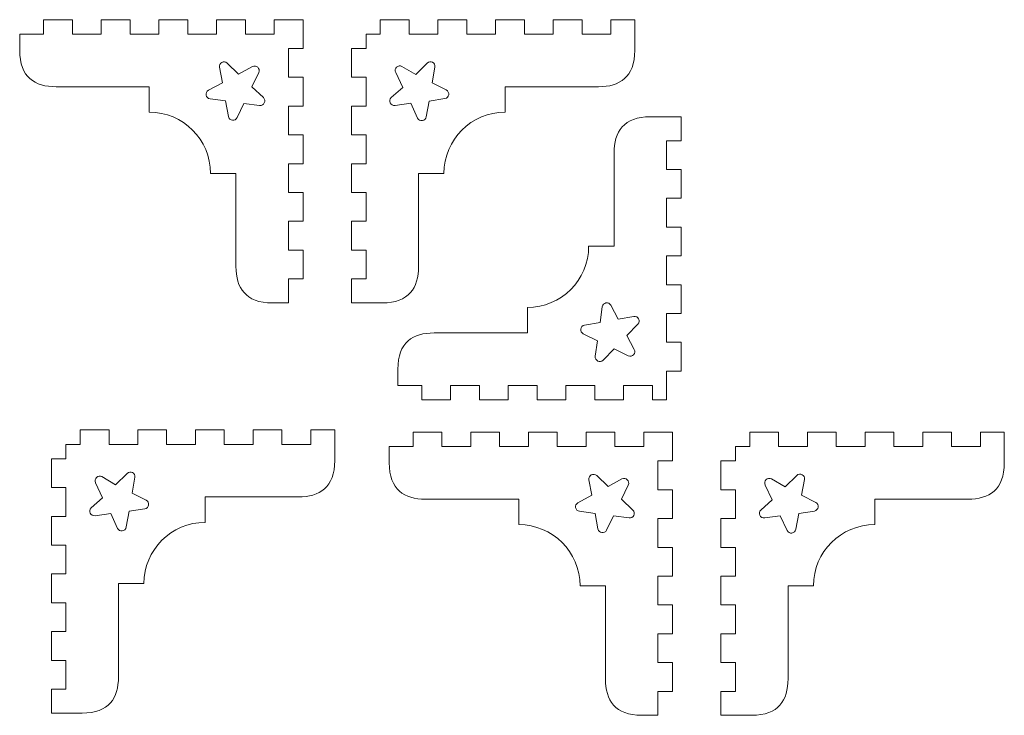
# Model space of a CAD drawing. Header units: millimetres. Extents: x -470 to 529, y -880 to 815.
# Tile 21 of 116: x -265 to -62, y 210 to 354. Entities that reach past the tile are written whole.
import ezdxf

# ---------------------------------------------------------------- set-up
doc = ezdxf.new("R2010")
doc.units = ezdxf.units.MM
doc.header["$MEASUREMENT"] = 0
doc.layers.add('Layer 1', color=7, linetype='Continuous')

msp = doc.modelspace()

# ---------------------------------------------------------------- linework, layer by layer
at = {"layer": 'Layer 1', "lineweight": 9}
for points, knots in [([(-212.8357, 295.4832), (-212.8357, 295.4832), (-209.4945, 295.4832), (-209.4945, 295.4832), (-209.4945, 295.4832), (-209.4945, 295.4832), (-209.4945, 300.4308), (-209.4945, 300.4308), (-209.4945, 300.4308), (-209.4945, 300.4308), (-206.4945, 300.4308), (-206.4945, 300.4308), (-206.4945, 300.4308), (-206.4945, 300.4308), (-206.4945, 306.3785), (-206.4945, 306.3785), (-206.4945, 306.3785), (-206.4945, 306.3785), (-209.4945, 306.3785), (-209.4945, 306.3785), (-209.4945, 306.3785), (-209.4945, 306.3785), (-209.4945, 312.326), (-209.4945, 312.326), (-209.4945, 312.326), (-209.4945, 312.326), (-206.4945, 312.326), (-206.4945, 312.326), (-206.4945, 312.326), (-206.4945, 312.326), (-206.4945, 318.2736), (-206.4945, 318.2736), (-206.4945, 318.2736), (-206.4945, 318.2736), (-209.4945, 318.2736), (-209.4945, 318.2736), (-209.4945, 318.2736), (-209.4945, 318.2736), (-209.4945, 324.2211), (-209.4945, 324.2211), (-209.4945, 324.2211), (-209.4945, 324.2211), (-206.4945, 324.2211), (-206.4945, 324.2211), (-206.4945, 324.2211), (-206.4945, 324.2211), (-206.4945, 330.1686), (-206.4945, 330.1686), (-206.4945, 330.1686), (-206.4945, 330.1686), (-209.4945, 330.1686), (-209.4945, 330.1686), (-209.4945, 330.1686), (-209.4945, 330.1686), (-209.4945, 336.1162), (-209.4945, 336.1162), (-209.4945, 336.1162), (-209.4945, 336.1162), (-206.4945, 336.1162), (-206.4945, 336.1162), (-206.4945, 336.1162), (-206.4945, 336.1162), (-206.4945, 342.0638), (-206.4945, 342.0638), (-206.4945, 342.0638), (-206.4945, 342.0638), (-209.4945, 342.0638), (-209.4945, 342.0638), (-209.4945, 342.0638), (-209.4945, 342.0638), (-209.4945, 348.0113), (-209.4945, 348.0113), (-209.4945, 348.0113), (-209.4945, 348.0113), (-206.4945, 348.0113), (-206.4945, 348.0113), (-206.4945, 348.0113), (-206.4945, 348.0113), (-206.4945, 353.9588), (-206.4945, 353.9588), (-206.4945, 353.9588), (-206.4945, 353.9588), (-212.4421, 353.9588), (-212.4421, 353.9588), (-212.4421, 353.9588), (-212.4421, 353.9588), (-212.4421, 350.9588), (-212.4421, 350.9588), (-212.4421, 350.9588), (-212.4421, 350.9588), (-218.3897, 350.9588), (-218.3897, 350.9588), (-218.3897, 350.9588), (-218.3897, 350.9588), (-218.3897, 353.9588), (-218.3897, 353.9588), (-218.3897, 353.9588), (-218.3897, 353.9588), (-224.3372, 353.9588), (-224.3372, 353.9588), (-224.3372, 353.9588), (-224.3372, 353.9588), (-224.3372, 350.9588), (-224.3372, 350.9588), (-224.3372, 350.9588), (-224.3372, 350.9588), (-230.2848, 350.9588), (-230.2848, 350.9588), (-230.2848, 350.9588), (-230.2848, 350.9588), (-230.2848, 353.9588), (-230.2848, 353.9588), (-230.2848, 353.9588), (-230.2848, 353.9588), (-236.2323, 353.9588), (-236.2323, 353.9588), (-236.2323, 353.9588), (-236.2323, 353.9588), (-236.2323, 350.9588), (-236.2323, 350.9588), (-236.2323, 350.9588), (-236.2323, 350.9588), (-242.1799, 350.9588), (-242.1799, 350.9588), (-242.1799, 350.9588), (-242.1799, 350.9588), (-242.1799, 353.9588), (-242.1799, 353.9588), (-242.1799, 353.9588), (-242.1799, 353.9588), (-248.1274, 353.9588), (-248.1274, 353.9588), (-248.1274, 353.9588), (-248.1274, 353.9588), (-248.1274, 350.9588), (-248.1274, 350.9588), (-248.1274, 350.9588), (-248.1274, 350.9588), (-254.075, 350.9588), (-254.075, 350.9588), (-254.075, 350.9588), (-254.075, 350.9588), (-254.075, 353.9588), (-254.075, 353.9588), (-254.075, 353.9588), (-254.075, 353.9588), (-260.0225, 353.9588), (-260.0225, 353.9588), (-260.0225, 353.9588), (-260.0225, 353.9588), (-260.0225, 350.9588), (-260.0225, 350.9588), (-260.0225, 350.9588), (-260.0225, 350.9588), (-264.9702, 350.9588), (-264.9702, 350.9588), (-264.9702, 350.9588), (-264.9702, 350.9588), (-264.9702, 347.6177), (-264.9702, 347.6177), (-264.9702, 347.6177), (-264.9703, 342.0723), (-261.8408, 340.1166), (-257.4691, 340.1166), (-257.4691, 340.1166), (-257.4691, 340.1166), (-238.2322, 340.1166), (-238.2322, 340.1166), (-238.2322, 340.1166), (-238.2322, 340.1166), (-238.2322, 334.8676), (-238.2322, 334.8676), (-238.2322, 334.8676), (-231.2478, 334.8676), (-225.5858, 329.2056), (-225.5858, 322.2211), (-225.5858, 322.2211), (-225.5858, 322.2211), (-220.3367, 322.2211), (-220.3367, 322.2211), (-220.3367, 322.2211), (-220.3367, 322.2211), (-220.3367, 302.9843), (-220.3367, 302.9843), (-220.3367, 302.9843), (-220.3367, 298.6127), (-218.381, 295.4831), (-212.8357, 295.4832)], [0, 0, 0, 0, 0.02083333, 0.02083333, 0.02083333, 0.02083333, 0.04166667, 0.04166667, 0.04166667, 0.04166667, 0.0625, 0.0625, 0.0625, 0.0625, 0.08333333, 0.08333333, 0.08333333, 0.08333333, 0.10416667, 0.10416667, 0.10416667, 0.10416667, 0.125, 0.125, 0.125, 0.125, 0.14583333, 0.14583333, 0.14583333, 0.14583333, 0.16666667, 0.16666667, 0.16666667, 0.16666667, 0.1875, 0.1875, 0.1875, 0.1875, 0.20833333, 0.20833333, 0.20833333, 0.20833333, 0.22916667, 0.22916667, 0.22916667, 0.22916667, 0.25, 0.25, 0.25, 0.25, 0.27083333, 0.27083333, 0.27083333, 0.27083333, 0.29166667, 0.29166667, 0.29166667, 0.29166667, 0.3125, 0.3125, 0.3125, 0.3125, 0.33333333, 0.33333333, 0.33333333, 0.33333333, 0.35416667, 0.35416667, 0.35416667, 0.35416667, 0.375, 0.375, 0.375, 0.375, 0.39583333, 0.39583333, 0.39583333, 0.39583333, 0.41666667, 0.41666667, 0.41666667, 0.41666667, 0.4375, 0.4375, 0.4375, 0.4375, 0.45833333, 0.45833333, 0.45833333, 0.45833333, 0.47916667, 0.47916667, 0.47916667, 0.47916667, 0.5, 0.5, 0.5, 0.5, 0.52083333, 0.52083333, 0.52083333, 0.52083333, 0.54166667, 0.54166667, 0.54166667, 0.54166667, 0.5625, 0.5625, 0.5625, 0.5625, 0.58333333, 0.58333333, 0.58333333, 0.58333333, 0.60416667, 0.60416667, 0.60416667, 0.60416667, 0.625, 0.625, 0.625, 0.625, 0.64583333, 0.64583333, 0.64583333, 0.64583333, 0.66666667, 0.66666667, 0.66666667, 0.66666667, 0.6875, 0.6875, 0.6875, 0.6875, 0.70833333, 0.70833333, 0.70833333, 0.70833333, 0.72916667, 0.72916667, 0.72916667, 0.72916667, 0.75, 0.75, 0.75, 0.75, 0.77083333, 0.77083333, 0.77083333, 0.77083333, 0.79166667, 0.79166667, 0.79166667, 0.79166667, 0.8125, 0.8125, 0.8125, 0.8125, 0.83333333, 0.83333333, 0.83333333, 0.83333333, 0.85416667, 0.85416667, 0.85416667, 0.85416667, 0.875, 0.875, 0.875, 0.875, 0.89583333, 0.89583333, 0.89583333, 0.89583333, 0.91666667, 0.91666667, 0.91666667, 0.91666667, 0.9375, 0.9375, 0.9375, 0.9375, 0.95833333, 0.95833333, 0.95833333, 0.95833333, 1, 1, 1, 1]), ([(-196.4945, 342.0637), (-196.4945, 342.0637), (-196.4945, 348.0112), (-196.4945, 348.0112), (-196.4945, 348.0112), (-196.4945, 348.0112), (-193.4945, 348.0112), (-193.4945, 348.0112), (-193.4945, 348.0112), (-193.4945, 348.0112), (-193.4945, 350.9588), (-193.4945, 350.9588), (-193.4945, 350.9588), (-193.4945, 350.9588), (-190.5469, 350.9588), (-190.5469, 350.9588), (-190.5469, 350.9588), (-190.5469, 350.9588), (-190.5469, 353.9588), (-190.5469, 353.9588), (-190.5469, 353.9588), (-190.5469, 353.9588), (-184.5994, 353.9588), (-184.5994, 353.9588), (-184.5994, 353.9588), (-184.5994, 353.9588), (-184.5994, 350.9588), (-184.5994, 350.9588), (-184.5994, 350.9588), (-184.5994, 350.9588), (-178.6519, 350.9588), (-178.6519, 350.9588), (-178.6519, 350.9588), (-178.6519, 350.9588), (-178.6519, 353.9588), (-178.6519, 353.9588), (-178.6519, 353.9588), (-178.6519, 353.9588), (-172.7043, 353.9588), (-172.7043, 353.9588), (-172.7043, 353.9588), (-172.7043, 353.9588), (-172.7043, 350.9588), (-172.7043, 350.9588), (-172.7043, 350.9588), (-172.7043, 350.9588), (-166.7568, 350.9588), (-166.7568, 350.9588), (-166.7568, 350.9588), (-166.7568, 350.9588), (-166.7568, 353.9588), (-166.7568, 353.9588), (-166.7568, 353.9588), (-166.7568, 353.9588), (-160.8092, 353.9588), (-160.8092, 353.9588), (-160.8092, 353.9588), (-160.8092, 353.9588), (-160.8092, 350.9588), (-160.8092, 350.9588), (-160.8092, 350.9588), (-160.8092, 350.9588), (-154.8617, 350.9588), (-154.8617, 350.9588), (-154.8617, 350.9588), (-154.8617, 350.9588), (-154.8617, 353.9588), (-154.8617, 353.9588), (-154.8617, 353.9588), (-154.8617, 353.9588), (-148.9141, 353.9588), (-148.9141, 353.9588), (-148.9141, 353.9588), (-148.9141, 353.9588), (-148.9141, 350.9588), (-148.9141, 350.9588), (-148.9141, 350.9588), (-148.9141, 350.9588), (-142.9666, 350.9588), (-142.9666, 350.9588), (-142.9666, 350.9588), (-142.9666, 350.9588), (-142.9666, 353.9588), (-142.9666, 353.9588), (-142.9666, 353.9588), (-142.9666, 353.9588), (-138.0188, 353.9588), (-138.0188, 353.9588), (-138.0188, 353.9588), (-138.0188, 353.9588), (-138.0188, 347.6177), (-138.0188, 347.6177), (-138.0188, 347.6177), (-138.0188, 342.0723), (-141.1484, 340.1166), (-145.52, 340.1166), (-145.52, 340.1166), (-145.52, 340.1166), (-164.7569, 340.1166), (-164.7569, 340.1166), (-164.7569, 340.1166), (-164.7569, 340.1166), (-164.7569, 334.8676), (-164.7569, 334.8676), (-164.7569, 334.8676), (-171.7413, 334.8676), (-177.4033, 329.2056), (-177.4033, 322.2212), (-177.4033, 322.2212), (-177.4033, 322.2212), (-182.6524, 322.2212), (-182.6524, 322.2212), (-182.6524, 322.2212), (-182.6524, 322.2212), (-182.6524, 302.9843), (-182.6524, 302.9843), (-182.6524, 302.9843), (-182.6524, 298.6127), (-184.6081, 295.4831), (-190.1535, 295.4832), (-190.1535, 295.4832), (-190.1535, 295.4832), (-196.4945, 295.4831), (-196.4945, 295.4831), (-196.4945, 295.4831), (-196.4945, 295.4831), (-196.4945, 300.4307), (-196.4945, 300.4307), (-196.4945, 300.4307), (-196.4945, 300.4307), (-193.4945, 300.4307), (-193.4945, 300.4307), (-193.4945, 300.4307), (-193.4945, 300.4307), (-193.4945, 306.3783), (-193.4945, 306.3783), (-193.4945, 306.3783), (-193.4945, 306.3783), (-196.4945, 306.3784), (-196.4945, 306.3784), (-196.4945, 306.3784), (-196.4945, 306.3784), (-196.4945, 312.3259), (-196.4945, 312.3259), (-196.4945, 312.3259), (-196.4945, 312.3259), (-193.4945, 312.3259), (-193.4945, 312.3259), (-193.4945, 312.3259), (-193.4945, 312.3259), (-193.4945, 318.2734), (-193.4945, 318.2734), (-193.4945, 318.2734), (-193.4945, 318.2734), (-196.4945, 318.2735), (-196.4945, 318.2735), (-196.4945, 318.2735), (-196.4945, 318.2735), (-196.4945, 324.221), (-196.4945, 324.221), (-196.4945, 324.221), (-196.4945, 324.221), (-193.4945, 324.221), (-193.4945, 324.221), (-193.4945, 324.221), (-193.4945, 324.221), (-193.4945, 330.1685), (-193.4945, 330.1685), (-193.4945, 330.1685), (-193.4945, 330.1685), (-196.4945, 330.1685), (-196.4945, 330.1685), (-196.4945, 330.1685), (-196.4945, 330.1685), (-196.4945, 336.1161), (-196.4945, 336.1161), (-196.4945, 336.1161), (-196.4945, 336.1161), (-193.4945, 336.1161), (-193.4945, 336.1161), (-193.4945, 336.1161), (-193.4945, 336.1161), (-193.4945, 342.0636), (-193.4945, 342.0636), (-193.4945, 342.0636), (-193.4945, 342.0636), (-196.4945, 342.0637), (-196.4945, 342.0637)], [0, 0, 0, 0, 0.02083333, 0.02083333, 0.02083333, 0.02083333, 0.04166667, 0.04166667, 0.04166667, 0.04166667, 0.0625, 0.0625, 0.0625, 0.0625, 0.08333333, 0.08333333, 0.08333333, 0.08333333, 0.10416667, 0.10416667, 0.10416667, 0.10416667, 0.125, 0.125, 0.125, 0.125, 0.14583333, 0.14583333, 0.14583333, 0.14583333, 0.16666667, 0.16666667, 0.16666667, 0.16666667, 0.1875, 0.1875, 0.1875, 0.1875, 0.20833333, 0.20833333, 0.20833333, 0.20833333, 0.22916667, 0.22916667, 0.22916667, 0.22916667, 0.25, 0.25, 0.25, 0.25, 0.27083333, 0.27083333, 0.27083333, 0.27083333, 0.29166667, 0.29166667, 0.29166667, 0.29166667, 0.3125, 0.3125, 0.3125, 0.3125, 0.33333333, 0.33333333, 0.33333333, 0.33333333, 0.35416667, 0.35416667, 0.35416667, 0.35416667, 0.375, 0.375, 0.375, 0.375, 0.39583333, 0.39583333, 0.39583333, 0.39583333, 0.41666667, 0.41666667, 0.41666667, 0.41666667, 0.4375, 0.4375, 0.4375, 0.4375, 0.45833333, 0.45833333, 0.45833333, 0.45833333, 0.47916667, 0.47916667, 0.47916667, 0.47916667, 0.5, 0.5, 0.5, 0.5, 0.52083333, 0.52083333, 0.52083333, 0.52083333, 0.54166667, 0.54166667, 0.54166667, 0.54166667, 0.5625, 0.5625, 0.5625, 0.5625, 0.58333333, 0.58333333, 0.58333333, 0.58333333, 0.60416667, 0.60416667, 0.60416667, 0.60416667, 0.625, 0.625, 0.625, 0.625, 0.64583333, 0.64583333, 0.64583333, 0.64583333, 0.66666667, 0.66666667, 0.66666667, 0.66666667, 0.6875, 0.6875, 0.6875, 0.6875, 0.70833333, 0.70833333, 0.70833333, 0.70833333, 0.72916667, 0.72916667, 0.72916667, 0.72916667, 0.75, 0.75, 0.75, 0.75, 0.77083333, 0.77083333, 0.77083333, 0.77083333, 0.79166667, 0.79166667, 0.79166667, 0.79166667, 0.8125, 0.8125, 0.8125, 0.8125, 0.83333333, 0.83333333, 0.83333333, 0.83333333, 0.85416667, 0.85416667, 0.85416667, 0.85416667, 0.875, 0.875, 0.875, 0.875, 0.89583333, 0.89583333, 0.89583333, 0.89583333, 0.91666667, 0.91666667, 0.91666667, 0.91666667, 0.9375, 0.9375, 0.9375, 0.9375, 0.95833333, 0.95833333, 0.95833333, 0.95833333, 1, 1, 1, 1]), ([(-215.6298, 343.0367), (-215.231, 343.8638), (-216.1285, 344.7198), (-216.9359, 344.282), (-216.9359, 344.282), (-216.9359, 344.282), (-219.7979, 342.7299), (-219.7979, 342.7299), (-219.7979, 342.7299), (-219.7979, 342.7299), (-222.1499, 344.9814), (-222.1499, 344.9814), (-222.1499, 344.9814), (-222.8133, 345.6164), (-223.9047, 345.0271), (-223.7378, 344.1242), (-223.7378, 344.1242), (-223.7378, 344.1242), (-223.1461, 340.9225), (-223.1461, 340.9225), (-223.1461, 340.9225), (-223.1461, 340.9225), (-226.0141, 339.3815), (-226.0141, 339.3815), (-226.0141, 339.3815), (-226.8239, 338.9464), (-226.6009, 337.7268), (-225.6896, 337.6064), (-225.6896, 337.6064), (-225.6896, 337.6064), (-222.4617, 337.1797), (-222.4617, 337.1797), (-222.4617, 337.1797), (-222.4617, 337.1797), (-221.8823, 333.9758), (-221.8823, 333.9758), (-221.8823, 333.9758), (-221.7189, 333.0723), (-220.4896, 332.9073), (-220.0938, 333.7359), (-220.0938, 333.7359), (-220.0938, 333.7359), (-218.6908, 336.6739), (-218.6908, 336.6739), (-218.6908, 336.6739), (-218.6908, 336.6739), (-215.4646, 336.2349), (-215.4646, 336.2349), (-215.4646, 336.2349), (-214.5546, 336.1111), (-214.0179, 337.2293), (-214.6837, 337.8618), (-214.6837, 337.8618), (-214.6837, 337.8618), (-217.0444, 340.1041), (-217.0444, 340.1041), (-217.0444, 340.1041), (-217.0444, 340.1041), (-215.6298, 343.0367), (-215.6298, 343.0367)], [0, 0, 0, 0, 0.0625, 0.0625, 0.0625, 0.0625, 0.125, 0.125, 0.125, 0.125, 0.1875, 0.1875, 0.1875, 0.1875, 0.25, 0.25, 0.25, 0.25, 0.3125, 0.3125, 0.3125, 0.3125, 0.375, 0.375, 0.375, 0.375, 0.4375, 0.4375, 0.4375, 0.4375, 0.5, 0.5, 0.5, 0.5, 0.5625, 0.5625, 0.5625, 0.5625, 0.625, 0.625, 0.625, 0.625, 0.6875, 0.6875, 0.6875, 0.6875, 0.75, 0.75, 0.75, 0.75, 0.8125, 0.8125, 0.8125, 0.8125, 0.875, 0.875, 0.875, 0.875, 1, 1, 1, 1]), ([(-187.3593, 343.0367), (-187.7928, 343.8839), (-186.8515, 344.7331), (-186.0833, 344.3128), (-186.0833, 344.3128), (-186.0833, 344.3128), (-183.2332, 342.6499), (-183.2332, 342.6499), (-183.2332, 342.6499), (-183.2332, 342.6499), (-180.866, 344.9927), (-180.866, 344.9927), (-180.866, 344.9927), (-180.2025, 345.654), (-179.1072, 345.0603), (-179.2582, 344.1734), (-179.2582, 344.1734), (-179.2582, 344.1734), (-179.843, 340.9225), (-179.843, 340.9225), (-179.843, 340.9225), (-179.843, 340.9225), (-176.9391, 339.45), (-176.9391, 339.45), (-176.9391, 339.45), (-176.1193, 339.0343), (-176.3135, 337.8098), (-177.2214, 337.6678), (-177.2214, 337.6678), (-177.2214, 337.6678), (-180.4382, 337.1644), (-180.4382, 337.1644), (-180.4382, 337.1644), (-180.4382, 337.1644), (-181.0556, 333.9144), (-181.0556, 333.9144), (-181.0556, 333.9144), (-181.2206, 332.961), (-182.4573, 332.8485), (-182.8379, 333.6321), (-182.8379, 333.6321), (-182.8379, 333.6321), (-184.2598, 336.6925), (-184.2598, 336.6925), (-184.2598, 336.6925), (-184.2598, 336.6925), (-187.4742, 336.2515), (-187.4742, 336.2515), (-187.4742, 336.2515), (-188.436, 336.1084), (-188.9195, 337.2711), (-188.2935, 337.8593), (-188.2935, 337.8593), (-188.2935, 337.8593), (-185.9235, 339.9594), (-185.9235, 339.9594), (-185.9235, 339.9594), (-185.9235, 339.9594), (-187.3593, 343.0367), (-187.3593, 343.0367)], [0, 0, 0, 0, 0.0625, 0.0625, 0.0625, 0.0625, 0.125, 0.125, 0.125, 0.125, 0.1875, 0.1875, 0.1875, 0.1875, 0.25, 0.25, 0.25, 0.25, 0.3125, 0.3125, 0.3125, 0.3125, 0.375, 0.375, 0.375, 0.375, 0.4375, 0.4375, 0.4375, 0.4375, 0.5, 0.5, 0.5, 0.5, 0.5625, 0.5625, 0.5625, 0.5625, 0.625, 0.625, 0.625, 0.625, 0.6875, 0.6875, 0.6875, 0.6875, 0.75, 0.75, 0.75, 0.75, 0.8125, 0.8125, 0.8125, 0.8125, 0.875, 0.875, 0.875, 0.875, 1, 1, 1, 1]), ([(-128.45, 293.2866), (-128.45, 293.2866), (-131.45, 293.2866), (-131.45, 293.2866), (-131.45, 293.2866), (-131.45, 293.2866), (-131.45, 287.3392), (-131.45, 287.3392), (-131.45, 287.3392), (-131.45, 287.3392), (-128.45, 287.3392), (-128.45, 287.3392), (-128.45, 287.3392), (-128.45, 287.3392), (-128.45, 281.3915), (-128.45, 281.3915), (-128.45, 281.3915), (-128.45, 281.3915), (-131.45, 281.3915), (-131.45, 281.3915), (-131.45, 281.3915), (-131.45, 281.3915), (-131.45, 275.4439), (-131.45, 275.4439), (-131.45, 275.4439), (-131.45, 275.4439), (-134.3975, 275.4439), (-134.3975, 275.4439), (-134.3975, 275.4439), (-134.3975, 275.4439), (-134.3975, 278.4439), (-134.3975, 278.4439), (-134.3975, 278.4439), (-134.3975, 278.4439), (-140.345, 278.4439), (-140.345, 278.4439), (-140.345, 278.4439), (-140.345, 278.4439), (-140.345, 275.4439), (-140.345, 275.4439), (-140.345, 275.4439), (-140.345, 275.4439), (-146.2926, 275.4439), (-146.2926, 275.4439), (-146.2926, 275.4439), (-146.2926, 275.4439), (-146.2926, 278.4439), (-146.2926, 278.4439), (-146.2926, 278.4439), (-146.2926, 278.4439), (-152.2401, 278.4439), (-152.2401, 278.4439), (-152.2401, 278.4439), (-152.2401, 278.4439), (-152.2401, 275.4439), (-152.2401, 275.4439), (-152.2401, 275.4439), (-152.2401, 275.4439), (-158.1877, 275.4439), (-158.1877, 275.4439), (-158.1877, 275.4439), (-158.1877, 275.4439), (-158.1877, 278.4439), (-158.1877, 278.4439), (-158.1877, 278.4439), (-158.1877, 278.4439), (-164.1352, 278.4439), (-164.1352, 278.4439), (-164.1352, 278.4439), (-164.1352, 278.4439), (-164.1352, 275.4439), (-164.1352, 275.4439), (-164.1352, 275.4439), (-164.1352, 275.4439), (-170.0828, 275.4439), (-170.0828, 275.4439), (-170.0828, 275.4439), (-170.0828, 275.4439), (-170.0828, 278.4439), (-170.0828, 278.4439), (-170.0828, 278.4439), (-170.0828, 278.4439), (-176.0303, 278.4439), (-176.0303, 278.4439), (-176.0303, 278.4439), (-176.0303, 278.4439), (-176.0303, 275.4439), (-176.0303, 275.4439), (-176.0303, 275.4439), (-176.0303, 275.4439), (-181.9779, 275.4439), (-181.9779, 275.4439), (-181.9779, 275.4439), (-181.9779, 275.4439), (-181.9779, 278.4439), (-181.9779, 278.4439), (-181.9779, 278.4439), (-181.9779, 278.4439), (-186.9256, 278.4439), (-186.9256, 278.4439), (-186.9256, 278.4439), (-186.9256, 278.4439), (-186.9256, 281.785), (-186.9256, 281.785), (-186.9256, 281.785), (-186.9257, 287.3304), (-183.7961, 289.2861), (-179.4245, 289.2861), (-179.4245, 289.2861), (-179.4245, 289.2861), (-160.1876, 289.2861), (-160.1876, 289.2861), (-160.1876, 289.2861), (-160.1876, 289.2861), (-160.1876, 294.5351), (-160.1876, 294.5351), (-160.1876, 294.5351), (-153.2032, 294.5351), (-147.5412, 300.1971), (-147.5412, 307.1816), (-147.5412, 307.1816), (-147.5412, 307.1816), (-142.2921, 307.1816), (-142.2921, 307.1816), (-142.2921, 307.1816), (-142.2921, 307.1816), (-142.2921, 326.4184), (-142.2921, 326.4184), (-142.2921, 326.4184), (-142.2921, 330.79), (-140.3364, 333.9196), (-134.791, 333.9195), (-134.791, 333.9195), (-134.791, 333.9195), (-128.45, 333.9196), (-128.45, 333.9196), (-128.45, 333.9196), (-128.45, 333.9196), (-128.45, 328.9719), (-128.45, 328.9719), (-128.45, 328.9719), (-128.45, 328.9719), (-131.45, 328.9719), (-131.45, 328.9719), (-131.45, 328.9719), (-131.45, 328.9719), (-131.45, 323.0244), (-131.45, 323.0244), (-131.45, 323.0244), (-131.45, 323.0244), (-128.45, 323.0244), (-128.45, 323.0244), (-128.45, 323.0244), (-128.45, 323.0244), (-128.45, 317.0768), (-128.45, 317.0768), (-128.45, 317.0768), (-128.45, 317.0768), (-131.45, 317.0768), (-131.45, 317.0768), (-131.45, 317.0768), (-131.45, 317.0768), (-131.45, 311.1293), (-131.45, 311.1293), (-131.45, 311.1293), (-131.45, 311.1293), (-128.45, 311.1293), (-128.45, 311.1293), (-128.45, 311.1293), (-128.45, 311.1293), (-128.45, 305.1817), (-128.45, 305.1817), (-128.45, 305.1817), (-128.45, 305.1817), (-131.45, 305.1817), (-131.45, 305.1817), (-131.45, 305.1817), (-131.45, 305.1817), (-131.45, 299.2342), (-131.45, 299.2342), (-131.45, 299.2342), (-131.45, 299.2342), (-128.45, 299.2342), (-128.45, 299.2342), (-128.45, 299.2342), (-128.45, 299.2342), (-128.45, 293.2866), (-128.45, 293.2866)], [0, 0, 0, 0, 0.02083333, 0.02083333, 0.02083333, 0.02083333, 0.04166667, 0.04166667, 0.04166667, 0.04166667, 0.0625, 0.0625, 0.0625, 0.0625, 0.08333333, 0.08333333, 0.08333333, 0.08333333, 0.10416667, 0.10416667, 0.10416667, 0.10416667, 0.125, 0.125, 0.125, 0.125, 0.14583333, 0.14583333, 0.14583333, 0.14583333, 0.16666667, 0.16666667, 0.16666667, 0.16666667, 0.1875, 0.1875, 0.1875, 0.1875, 0.20833333, 0.20833333, 0.20833333, 0.20833333, 0.22916667, 0.22916667, 0.22916667, 0.22916667, 0.25, 0.25, 0.25, 0.25, 0.27083333, 0.27083333, 0.27083333, 0.27083333, 0.29166667, 0.29166667, 0.29166667, 0.29166667, 0.3125, 0.3125, 0.3125, 0.3125, 0.33333333, 0.33333333, 0.33333333, 0.33333333, 0.35416667, 0.35416667, 0.35416667, 0.35416667, 0.375, 0.375, 0.375, 0.375, 0.39583333, 0.39583333, 0.39583333, 0.39583333, 0.41666667, 0.41666667, 0.41666667, 0.41666667, 0.4375, 0.4375, 0.4375, 0.4375, 0.45833333, 0.45833333, 0.45833333, 0.45833333, 0.47916667, 0.47916667, 0.47916667, 0.47916667, 0.5, 0.5, 0.5, 0.5, 0.52083333, 0.52083333, 0.52083333, 0.52083333, 0.54166667, 0.54166667, 0.54166667, 0.54166667, 0.5625, 0.5625, 0.5625, 0.5625, 0.58333333, 0.58333333, 0.58333333, 0.58333333, 0.60416667, 0.60416667, 0.60416667, 0.60416667, 0.625, 0.625, 0.625, 0.625, 0.64583333, 0.64583333, 0.64583333, 0.64583333, 0.66666667, 0.66666667, 0.66666667, 0.66666667, 0.6875, 0.6875, 0.6875, 0.6875, 0.70833333, 0.70833333, 0.70833333, 0.70833333, 0.72916667, 0.72916667, 0.72916667, 0.72916667, 0.75, 0.75, 0.75, 0.75, 0.77083333, 0.77083333, 0.77083333, 0.77083333, 0.79166667, 0.79166667, 0.79166667, 0.79166667, 0.8125, 0.8125, 0.8125, 0.8125, 0.83333333, 0.83333333, 0.83333333, 0.83333333, 0.85416667, 0.85416667, 0.85416667, 0.85416667, 0.875, 0.875, 0.875, 0.875, 0.89583333, 0.89583333, 0.89583333, 0.89583333, 0.91666667, 0.91666667, 0.91666667, 0.91666667, 0.9375, 0.9375, 0.9375, 0.9375, 0.95833333, 0.95833333, 0.95833333, 0.95833333, 1, 1, 1, 1]), ([(-138.1188, 285.8775), (-137.6857, 285.0678), (-138.5474, 284.1753), (-139.3721, 284.5792), (-139.3721, 284.5792), (-139.3721, 284.5792), (-142.2959, 286.0114), (-142.2959, 286.0114), (-142.2959, 286.0114), (-142.2959, 286.0114), (-144.5527, 283.6644), (-144.5527, 283.6644), (-144.5527, 283.6644), (-145.1891, 283.0026), (-146.3041, 283.5462), (-146.1748, 284.4552), (-146.1748, 284.4552), (-146.1748, 284.4552), (-145.7161, 287.6787), (-145.7161, 287.6787), (-145.7161, 287.6787), (-145.7161, 287.6787), (-148.6457, 289.0996), (-148.6457, 289.0996), (-148.6457, 289.0996), (-149.4726, 289.5007), (-149.3, 290.7285), (-148.3948, 290.8866), (-148.3948, 290.8866), (-148.3948, 290.8866), (-145.1874, 291.4465), (-145.1874, 291.4465), (-145.1874, 291.4465), (-145.1874, 291.4465), (-144.7412, 294.6716), (-144.7412, 294.6716), (-144.7412, 294.6716), (-144.6151, 295.5823), (-143.3943, 295.7979), (-142.9641, 294.9854), (-142.9641, 294.9854), (-142.9641, 294.9854), (-141.4406, 292.1082), (-141.4406, 292.1082), (-141.4406, 292.1082), (-141.4406, 292.1082), (-138.2353, 292.6803), (-138.2353, 292.6803), (-138.2353, 292.6803), (-137.3315, 292.8417), (-136.7487, 291.7467), (-137.3879, 291.0874), (-137.3879, 291.0874), (-137.3879, 291.0874), (-139.6536, 288.749), (-139.6536, 288.749), (-139.6536, 288.749), (-139.6536, 288.749), (-138.1188, 285.8775), (-138.1188, 285.8775)], [0, 0, 0, 0, 0.0625, 0.0625, 0.0625, 0.0625, 0.125, 0.125, 0.125, 0.125, 0.1875, 0.1875, 0.1875, 0.1875, 0.25, 0.25, 0.25, 0.25, 0.3125, 0.3125, 0.3125, 0.3125, 0.375, 0.375, 0.375, 0.375, 0.4375, 0.4375, 0.4375, 0.4375, 0.5, 0.5, 0.5, 0.5, 0.5625, 0.5625, 0.5625, 0.5625, 0.625, 0.625, 0.625, 0.625, 0.6875, 0.6875, 0.6875, 0.6875, 0.75, 0.75, 0.75, 0.75, 0.8125, 0.8125, 0.8125, 0.8125, 0.875, 0.875, 0.875, 0.875, 1, 1, 1, 1]), ([(-258.428, 257.3547), (-258.428, 257.3547), (-258.428, 263.3022), (-258.428, 263.3022), (-258.428, 263.3022), (-258.428, 263.3022), (-255.428, 263.3022), (-255.428, 263.3022), (-255.428, 263.3022), (-255.428, 263.3022), (-255.428, 266.2498), (-255.428, 266.2498), (-255.428, 266.2498), (-255.428, 266.2498), (-252.4804, 266.2498), (-252.4804, 266.2498), (-252.4804, 266.2498), (-252.4804, 266.2498), (-252.4804, 269.2498), (-252.4804, 269.2498), (-252.4804, 269.2498), (-252.4804, 269.2498), (-246.5329, 269.2498), (-246.5329, 269.2498), (-246.5329, 269.2498), (-246.5329, 269.2498), (-246.5329, 266.2498), (-246.5329, 266.2498), (-246.5329, 266.2498), (-246.5329, 266.2498), (-240.5854, 266.2498), (-240.5854, 266.2498), (-240.5854, 266.2498), (-240.5854, 266.2498), (-240.5854, 269.2498), (-240.5854, 269.2498), (-240.5854, 269.2498), (-240.5854, 269.2498), (-234.6378, 269.2498), (-234.6378, 269.2498), (-234.6378, 269.2498), (-234.6378, 269.2498), (-234.6378, 266.2498), (-234.6378, 266.2498), (-234.6378, 266.2498), (-234.6378, 266.2498), (-228.6903, 266.2498), (-228.6903, 266.2498), (-228.6903, 266.2498), (-228.6903, 266.2498), (-228.6903, 269.2498), (-228.6903, 269.2498), (-228.6903, 269.2498), (-228.6903, 269.2498), (-222.7427, 269.2498), (-222.7427, 269.2498), (-222.7427, 269.2498), (-222.7427, 269.2498), (-222.7427, 266.2498), (-222.7427, 266.2498), (-222.7427, 266.2498), (-222.7427, 266.2498), (-216.7952, 266.2498), (-216.7952, 266.2498), (-216.7952, 266.2498), (-216.7952, 266.2498), (-216.7952, 269.2498), (-216.7952, 269.2498), (-216.7952, 269.2498), (-216.7952, 269.2498), (-210.8476, 269.2498), (-210.8476, 269.2498), (-210.8476, 269.2498), (-210.8476, 269.2498), (-210.8476, 266.2498), (-210.8476, 266.2498), (-210.8476, 266.2498), (-210.8476, 266.2498), (-204.9001, 266.2498), (-204.9001, 266.2498), (-204.9001, 266.2498), (-204.9001, 266.2498), (-204.9001, 269.2498), (-204.9001, 269.2498), (-204.9001, 269.2498), (-204.9001, 269.2498), (-199.9523, 269.2498), (-199.9523, 269.2498), (-199.9523, 269.2498), (-199.9523, 269.2498), (-199.9523, 262.9087), (-199.9523, 262.9087), (-199.9523, 262.9087), (-199.9523, 257.3633), (-203.0819, 255.4076), (-207.4535, 255.4076), (-207.4535, 255.4076), (-207.4535, 255.4076), (-226.6904, 255.4076), (-226.6904, 255.4076), (-226.6904, 255.4076), (-226.6904, 255.4076), (-226.6904, 250.1586), (-226.6904, 250.1586), (-226.6904, 250.1586), (-233.6748, 250.1586), (-239.3368, 244.4966), (-239.3368, 237.5122), (-239.3368, 237.5122), (-239.3368, 237.5122), (-244.5859, 237.5122), (-244.5859, 237.5122), (-244.5859, 237.5122), (-244.5859, 237.5122), (-244.5859, 218.2753), (-244.5859, 218.2753), (-244.5859, 218.2753), (-244.5859, 213.9037), (-246.5416, 210.7741), (-252.087, 210.7742), (-252.087, 210.7742), (-252.087, 210.7742), (-258.428, 210.7741), (-258.428, 210.7741), (-258.428, 210.7741), (-258.428, 210.7741), (-258.428, 215.7217), (-258.428, 215.7217), (-258.428, 215.7217), (-258.428, 215.7217), (-255.428, 215.7217), (-255.428, 215.7217), (-255.428, 215.7217), (-255.428, 215.7217), (-255.428, 221.6693), (-255.428, 221.6693), (-255.428, 221.6693), (-255.428, 221.6693), (-258.428, 221.6694), (-258.428, 221.6694), (-258.428, 221.6694), (-258.428, 221.6694), (-258.428, 227.6169), (-258.428, 227.6169), (-258.428, 227.6169), (-258.428, 227.6169), (-255.428, 227.6169), (-255.428, 227.6169), (-255.428, 227.6169), (-255.428, 227.6169), (-255.428, 233.5644), (-255.428, 233.5644), (-255.428, 233.5644), (-255.428, 233.5644), (-258.428, 233.5645), (-258.428, 233.5645), (-258.428, 233.5645), (-258.428, 233.5645), (-258.428, 239.512), (-258.428, 239.512), (-258.428, 239.512), (-258.428, 239.512), (-255.428, 239.512), (-255.428, 239.512), (-255.428, 239.512), (-255.428, 239.512), (-255.428, 245.4595), (-255.428, 245.4595), (-255.428, 245.4595), (-255.428, 245.4595), (-258.428, 245.4595), (-258.428, 245.4595), (-258.428, 245.4595), (-258.428, 245.4595), (-258.428, 251.4071), (-258.428, 251.4071), (-258.428, 251.4071), (-258.428, 251.4071), (-255.428, 251.4071), (-255.428, 251.4071), (-255.428, 251.4071), (-255.428, 251.4071), (-255.428, 257.3546), (-255.428, 257.3546), (-255.428, 257.3546), (-255.428, 257.3546), (-258.428, 257.3547), (-258.428, 257.3547)], [0, 0, 0, 0, 0.02083333, 0.02083333, 0.02083333, 0.02083333, 0.04166667, 0.04166667, 0.04166667, 0.04166667, 0.0625, 0.0625, 0.0625, 0.0625, 0.08333333, 0.08333333, 0.08333333, 0.08333333, 0.10416667, 0.10416667, 0.10416667, 0.10416667, 0.125, 0.125, 0.125, 0.125, 0.14583333, 0.14583333, 0.14583333, 0.14583333, 0.16666667, 0.16666667, 0.16666667, 0.16666667, 0.1875, 0.1875, 0.1875, 0.1875, 0.20833333, 0.20833333, 0.20833333, 0.20833333, 0.22916667, 0.22916667, 0.22916667, 0.22916667, 0.25, 0.25, 0.25, 0.25, 0.27083333, 0.27083333, 0.27083333, 0.27083333, 0.29166667, 0.29166667, 0.29166667, 0.29166667, 0.3125, 0.3125, 0.3125, 0.3125, 0.33333333, 0.33333333, 0.33333333, 0.33333333, 0.35416667, 0.35416667, 0.35416667, 0.35416667, 0.375, 0.375, 0.375, 0.375, 0.39583333, 0.39583333, 0.39583333, 0.39583333, 0.41666667, 0.41666667, 0.41666667, 0.41666667, 0.4375, 0.4375, 0.4375, 0.4375, 0.45833333, 0.45833333, 0.45833333, 0.45833333, 0.47916667, 0.47916667, 0.47916667, 0.47916667, 0.5, 0.5, 0.5, 0.5, 0.52083333, 0.52083333, 0.52083333, 0.52083333, 0.54166667, 0.54166667, 0.54166667, 0.54166667, 0.5625, 0.5625, 0.5625, 0.5625, 0.58333333, 0.58333333, 0.58333333, 0.58333333, 0.60416667, 0.60416667, 0.60416667, 0.60416667, 0.625, 0.625, 0.625, 0.625, 0.64583333, 0.64583333, 0.64583333, 0.64583333, 0.66666667, 0.66666667, 0.66666667, 0.66666667, 0.6875, 0.6875, 0.6875, 0.6875, 0.70833333, 0.70833333, 0.70833333, 0.70833333, 0.72916667, 0.72916667, 0.72916667, 0.72916667, 0.75, 0.75, 0.75, 0.75, 0.77083333, 0.77083333, 0.77083333, 0.77083333, 0.79166667, 0.79166667, 0.79166667, 0.79166667, 0.8125, 0.8125, 0.8125, 0.8125, 0.83333333, 0.83333333, 0.83333333, 0.83333333, 0.85416667, 0.85416667, 0.85416667, 0.85416667, 0.875, 0.875, 0.875, 0.875, 0.89583333, 0.89583333, 0.89583333, 0.89583333, 0.91666667, 0.91666667, 0.91666667, 0.91666667, 0.9375, 0.9375, 0.9375, 0.9375, 0.95833333, 0.95833333, 0.95833333, 0.95833333, 1, 1, 1, 1]), ([(-136.5738, 210.3199), (-136.5738, 210.3199), (-133.2326, 210.3199), (-133.2326, 210.3199), (-133.2326, 210.3199), (-133.2326, 210.3199), (-133.2326, 215.2675), (-133.2326, 215.2675), (-133.2326, 215.2675), (-133.2326, 215.2675), (-130.2326, 215.2675), (-130.2326, 215.2675), (-130.2326, 215.2675), (-130.2326, 215.2675), (-130.2326, 221.2152), (-130.2326, 221.2152), (-130.2326, 221.2152), (-130.2326, 221.2152), (-133.2326, 221.2152), (-133.2326, 221.2152), (-133.2326, 221.2152), (-133.2326, 221.2152), (-133.2326, 227.1627), (-133.2326, 227.1627), (-133.2326, 227.1627), (-133.2326, 227.1627), (-130.2326, 227.1627), (-130.2326, 227.1627), (-130.2326, 227.1627), (-130.2326, 227.1627), (-130.2326, 233.1103), (-130.2326, 233.1103), (-130.2326, 233.1103), (-130.2326, 233.1103), (-133.2326, 233.1103), (-133.2326, 233.1103), (-133.2326, 233.1103), (-133.2326, 233.1103), (-133.2326, 239.0578), (-133.2326, 239.0578), (-133.2326, 239.0578), (-133.2326, 239.0578), (-130.2326, 239.0578), (-130.2326, 239.0578), (-130.2326, 239.0578), (-130.2326, 239.0578), (-130.2326, 245.0053), (-130.2326, 245.0053), (-130.2326, 245.0053), (-130.2326, 245.0053), (-133.2326, 245.0053), (-133.2326, 245.0053), (-133.2326, 245.0053), (-133.2326, 245.0053), (-133.2326, 250.9529), (-133.2326, 250.9529), (-133.2326, 250.9529), (-133.2326, 250.9529), (-130.2326, 250.9529), (-130.2326, 250.9529), (-130.2326, 250.9529), (-130.2326, 250.9529), (-130.2326, 256.9005), (-130.2326, 256.9005), (-130.2326, 256.9005), (-130.2326, 256.9005), (-133.2326, 256.9005), (-133.2326, 256.9005), (-133.2326, 256.9005), (-133.2326, 256.9005), (-133.2326, 262.848), (-133.2326, 262.848), (-133.2326, 262.848), (-133.2326, 262.848), (-130.2326, 262.848), (-130.2326, 262.848), (-130.2326, 262.848), (-130.2326, 262.848), (-130.2326, 268.7955), (-130.2326, 268.7955), (-130.2326, 268.7955), (-130.2326, 268.7955), (-136.1802, 268.7955), (-136.1802, 268.7955), (-136.1802, 268.7955), (-136.1802, 268.7955), (-136.1802, 265.7955), (-136.1802, 265.7955), (-136.1802, 265.7955), (-136.1802, 265.7955), (-142.1278, 265.7955), (-142.1278, 265.7955), (-142.1278, 265.7955), (-142.1278, 265.7955), (-142.1278, 268.7955), (-142.1278, 268.7955), (-142.1278, 268.7955), (-142.1278, 268.7955), (-148.0753, 268.7955), (-148.0753, 268.7955), (-148.0753, 268.7955), (-148.0753, 268.7955), (-148.0753, 265.7955), (-148.0753, 265.7955), (-148.0753, 265.7955), (-148.0753, 265.7955), (-154.0229, 265.7955), (-154.0229, 265.7955), (-154.0229, 265.7955), (-154.0229, 265.7955), (-154.0229, 268.7955), (-154.0229, 268.7955), (-154.0229, 268.7955), (-154.0229, 268.7955), (-159.9704, 268.7955), (-159.9704, 268.7955), (-159.9704, 268.7955), (-159.9704, 268.7955), (-159.9704, 265.7955), (-159.9704, 265.7955), (-159.9704, 265.7955), (-159.9704, 265.7955), (-165.918, 265.7955), (-165.918, 265.7955), (-165.918, 265.7955), (-165.918, 265.7955), (-165.918, 268.7955), (-165.918, 268.7955), (-165.918, 268.7955), (-165.918, 268.7955), (-171.8655, 268.7955), (-171.8655, 268.7955), (-171.8655, 268.7955), (-171.8655, 268.7955), (-171.8655, 265.7955), (-171.8655, 265.7955), (-171.8655, 265.7955), (-171.8655, 265.7955), (-177.8131, 265.7955), (-177.8131, 265.7955), (-177.8131, 265.7955), (-177.8131, 265.7955), (-177.8131, 268.7955), (-177.8131, 268.7955), (-177.8131, 268.7955), (-177.8131, 268.7955), (-183.7606, 268.7955), (-183.7606, 268.7955), (-183.7606, 268.7955), (-183.7606, 268.7955), (-183.7606, 265.7955), (-183.7606, 265.7955), (-183.7606, 265.7955), (-183.7606, 265.7955), (-188.7083, 265.7955), (-188.7083, 265.7955), (-188.7083, 265.7955), (-188.7083, 265.7955), (-188.7083, 262.4544), (-188.7083, 262.4544), (-188.7083, 262.4544), (-188.7084, 256.909), (-185.5789, 254.9533), (-181.2072, 254.9533), (-181.2072, 254.9533), (-181.2072, 254.9533), (-161.9703, 254.9533), (-161.9703, 254.9533), (-161.9703, 254.9533), (-161.9703, 254.9533), (-161.9703, 249.7043), (-161.9703, 249.7043), (-161.9703, 249.7043), (-154.9859, 249.7043), (-149.3239, 244.0423), (-149.3239, 237.0578), (-149.3239, 237.0578), (-149.3239, 237.0578), (-144.0748, 237.0578), (-144.0748, 237.0578), (-144.0748, 237.0578), (-144.0748, 237.0578), (-144.0748, 217.821), (-144.0748, 217.821), (-144.0748, 217.821), (-144.0748, 213.4494), (-142.1191, 210.3198), (-136.5738, 210.3199)], [0, 0, 0, 0, 0.02083333, 0.02083333, 0.02083333, 0.02083333, 0.04166667, 0.04166667, 0.04166667, 0.04166667, 0.0625, 0.0625, 0.0625, 0.0625, 0.08333333, 0.08333333, 0.08333333, 0.08333333, 0.10416667, 0.10416667, 0.10416667, 0.10416667, 0.125, 0.125, 0.125, 0.125, 0.14583333, 0.14583333, 0.14583333, 0.14583333, 0.16666667, 0.16666667, 0.16666667, 0.16666667, 0.1875, 0.1875, 0.1875, 0.1875, 0.20833333, 0.20833333, 0.20833333, 0.20833333, 0.22916667, 0.22916667, 0.22916667, 0.22916667, 0.25, 0.25, 0.25, 0.25, 0.27083333, 0.27083333, 0.27083333, 0.27083333, 0.29166667, 0.29166667, 0.29166667, 0.29166667, 0.3125, 0.3125, 0.3125, 0.3125, 0.33333333, 0.33333333, 0.33333333, 0.33333333, 0.35416667, 0.35416667, 0.35416667, 0.35416667, 0.375, 0.375, 0.375, 0.375, 0.39583333, 0.39583333, 0.39583333, 0.39583333, 0.41666667, 0.41666667, 0.41666667, 0.41666667, 0.4375, 0.4375, 0.4375, 0.4375, 0.45833333, 0.45833333, 0.45833333, 0.45833333, 0.47916667, 0.47916667, 0.47916667, 0.47916667, 0.5, 0.5, 0.5, 0.5, 0.52083333, 0.52083333, 0.52083333, 0.52083333, 0.54166667, 0.54166667, 0.54166667, 0.54166667, 0.5625, 0.5625, 0.5625, 0.5625, 0.58333333, 0.58333333, 0.58333333, 0.58333333, 0.60416667, 0.60416667, 0.60416667, 0.60416667, 0.625, 0.625, 0.625, 0.625, 0.64583333, 0.64583333, 0.64583333, 0.64583333, 0.66666667, 0.66666667, 0.66666667, 0.66666667, 0.6875, 0.6875, 0.6875, 0.6875, 0.70833333, 0.70833333, 0.70833333, 0.70833333, 0.72916667, 0.72916667, 0.72916667, 0.72916667, 0.75, 0.75, 0.75, 0.75, 0.77083333, 0.77083333, 0.77083333, 0.77083333, 0.79166667, 0.79166667, 0.79166667, 0.79166667, 0.8125, 0.8125, 0.8125, 0.8125, 0.83333333, 0.83333333, 0.83333333, 0.83333333, 0.85416667, 0.85416667, 0.85416667, 0.85416667, 0.875, 0.875, 0.875, 0.875, 0.89583333, 0.89583333, 0.89583333, 0.89583333, 0.91666667, 0.91666667, 0.91666667, 0.91666667, 0.9375, 0.9375, 0.9375, 0.9375, 0.95833333, 0.95833333, 0.95833333, 0.95833333, 1, 1, 1, 1]), ([(-120.2326, 256.9004), (-120.2326, 256.9004), (-120.2326, 262.8479), (-120.2326, 262.8479), (-120.2326, 262.8479), (-120.2326, 262.8479), (-117.2326, 262.8479), (-117.2326, 262.8479), (-117.2326, 262.8479), (-117.2326, 262.8479), (-117.2326, 265.7955), (-117.2326, 265.7955), (-117.2326, 265.7955), (-117.2326, 265.7955), (-114.285, 265.7955), (-114.285, 265.7955), (-114.285, 265.7955), (-114.285, 265.7955), (-114.285, 268.7955), (-114.285, 268.7955), (-114.285, 268.7955), (-114.285, 268.7955), (-108.3375, 268.7955), (-108.3375, 268.7955), (-108.3375, 268.7955), (-108.3375, 268.7955), (-108.3375, 265.7955), (-108.3375, 265.7955), (-108.3375, 265.7955), (-108.3375, 265.7955), (-102.39, 265.7955), (-102.39, 265.7955), (-102.39, 265.7955), (-102.39, 265.7955), (-102.39, 268.7955), (-102.39, 268.7955), (-102.39, 268.7955), (-102.39, 268.7955), (-96.4424, 268.7955), (-96.4424, 268.7955), (-96.4424, 268.7955), (-96.4424, 268.7955), (-96.4424, 265.7955), (-96.4424, 265.7955), (-96.4424, 265.7955), (-96.4424, 265.7955), (-90.4949, 265.7955), (-90.4949, 265.7955), (-90.4949, 265.7955), (-90.4949, 265.7955), (-90.4949, 268.7955), (-90.4949, 268.7955), (-90.4949, 268.7955), (-90.4949, 268.7955), (-84.5473, 268.7955), (-84.5473, 268.7955), (-84.5473, 268.7955), (-84.5473, 268.7955), (-84.5473, 265.7955), (-84.5473, 265.7955), (-84.5473, 265.7955), (-84.5473, 265.7955), (-78.5998, 265.7955), (-78.5998, 265.7955), (-78.5998, 265.7955), (-78.5998, 265.7955), (-78.5998, 268.7955), (-78.5998, 268.7955), (-78.5998, 268.7955), (-78.5998, 268.7955), (-72.6522, 268.7955), (-72.6522, 268.7955), (-72.6522, 268.7955), (-72.6522, 268.7955), (-72.6522, 265.7955), (-72.6522, 265.7955), (-72.6522, 265.7955), (-72.6522, 265.7955), (-66.7047, 265.7955), (-66.7047, 265.7955), (-66.7047, 265.7955), (-66.7047, 265.7955), (-66.7047, 268.7955), (-66.7047, 268.7955), (-66.7047, 268.7955), (-66.7047, 268.7955), (-61.7569, 268.7955), (-61.7569, 268.7955), (-61.7569, 268.7955), (-61.7569, 268.7955), (-61.7569, 262.4544), (-61.7569, 262.4544), (-61.7569, 262.4544), (-61.7569, 256.909), (-64.8865, 254.9533), (-69.2581, 254.9533), (-69.2581, 254.9533), (-69.2581, 254.9533), (-88.495, 254.9533), (-88.495, 254.9533), (-88.495, 254.9533), (-88.495, 254.9533), (-88.495, 249.7043), (-88.495, 249.7043), (-88.495, 249.7043), (-95.4794, 249.7043), (-101.1414, 244.0423), (-101.1414, 237.0579), (-101.1414, 237.0579), (-101.1414, 237.0579), (-106.3905, 237.0579), (-106.3905, 237.0579), (-106.3905, 237.0579), (-106.3905, 237.0579), (-106.3905, 217.821), (-106.3905, 217.821), (-106.3905, 217.821), (-106.3905, 213.4494), (-108.3462, 210.3198), (-113.8916, 210.3199), (-113.8916, 210.3199), (-113.8916, 210.3199), (-120.2326, 210.3198), (-120.2326, 210.3198), (-120.2326, 210.3198), (-120.2326, 210.3198), (-120.2326, 215.2674), (-120.2326, 215.2674), (-120.2326, 215.2674), (-120.2326, 215.2674), (-117.2326, 215.2674), (-117.2326, 215.2674), (-117.2326, 215.2674), (-117.2326, 215.2674), (-117.2326, 221.215), (-117.2326, 221.215), (-117.2326, 221.215), (-117.2326, 221.215), (-120.2326, 221.2151), (-120.2326, 221.2151), (-120.2326, 221.2151), (-120.2326, 221.2151), (-120.2326, 227.1626), (-120.2326, 227.1626), (-120.2326, 227.1626), (-120.2326, 227.1626), (-117.2326, 227.1626), (-117.2326, 227.1626), (-117.2326, 227.1626), (-117.2326, 227.1626), (-117.2326, 233.1101), (-117.2326, 233.1101), (-117.2326, 233.1101), (-117.2326, 233.1101), (-120.2326, 233.1102), (-120.2326, 233.1102), (-120.2326, 233.1102), (-120.2326, 233.1102), (-120.2326, 239.0577), (-120.2326, 239.0577), (-120.2326, 239.0577), (-120.2326, 239.0577), (-117.2326, 239.0577), (-117.2326, 239.0577), (-117.2326, 239.0577), (-117.2326, 239.0577), (-117.2326, 245.0052), (-117.2326, 245.0052), (-117.2326, 245.0052), (-117.2326, 245.0052), (-120.2326, 245.0052), (-120.2326, 245.0052), (-120.2326, 245.0052), (-120.2326, 245.0052), (-120.2326, 250.9528), (-120.2326, 250.9528), (-120.2326, 250.9528), (-120.2326, 250.9528), (-117.2326, 250.9528), (-117.2326, 250.9528), (-117.2326, 250.9528), (-117.2326, 250.9528), (-117.2326, 256.9003), (-117.2326, 256.9003), (-117.2326, 256.9003), (-117.2326, 256.9003), (-120.2326, 256.9004), (-120.2326, 256.9004)], [0, 0, 0, 0, 0.02083333, 0.02083333, 0.02083333, 0.02083333, 0.04166667, 0.04166667, 0.04166667, 0.04166667, 0.0625, 0.0625, 0.0625, 0.0625, 0.08333333, 0.08333333, 0.08333333, 0.08333333, 0.10416667, 0.10416667, 0.10416667, 0.10416667, 0.125, 0.125, 0.125, 0.125, 0.14583333, 0.14583333, 0.14583333, 0.14583333, 0.16666667, 0.16666667, 0.16666667, 0.16666667, 0.1875, 0.1875, 0.1875, 0.1875, 0.20833333, 0.20833333, 0.20833333, 0.20833333, 0.22916667, 0.22916667, 0.22916667, 0.22916667, 0.25, 0.25, 0.25, 0.25, 0.27083333, 0.27083333, 0.27083333, 0.27083333, 0.29166667, 0.29166667, 0.29166667, 0.29166667, 0.3125, 0.3125, 0.3125, 0.3125, 0.33333333, 0.33333333, 0.33333333, 0.33333333, 0.35416667, 0.35416667, 0.35416667, 0.35416667, 0.375, 0.375, 0.375, 0.375, 0.39583333, 0.39583333, 0.39583333, 0.39583333, 0.41666667, 0.41666667, 0.41666667, 0.41666667, 0.4375, 0.4375, 0.4375, 0.4375, 0.45833333, 0.45833333, 0.45833333, 0.45833333, 0.47916667, 0.47916667, 0.47916667, 0.47916667, 0.5, 0.5, 0.5, 0.5, 0.52083333, 0.52083333, 0.52083333, 0.52083333, 0.54166667, 0.54166667, 0.54166667, 0.54166667, 0.5625, 0.5625, 0.5625, 0.5625, 0.58333333, 0.58333333, 0.58333333, 0.58333333, 0.60416667, 0.60416667, 0.60416667, 0.60416667, 0.625, 0.625, 0.625, 0.625, 0.64583333, 0.64583333, 0.64583333, 0.64583333, 0.66666667, 0.66666667, 0.66666667, 0.66666667, 0.6875, 0.6875, 0.6875, 0.6875, 0.70833333, 0.70833333, 0.70833333, 0.70833333, 0.72916667, 0.72916667, 0.72916667, 0.72916667, 0.75, 0.75, 0.75, 0.75, 0.77083333, 0.77083333, 0.77083333, 0.77083333, 0.79166667, 0.79166667, 0.79166667, 0.79166667, 0.8125, 0.8125, 0.8125, 0.8125, 0.83333333, 0.83333333, 0.83333333, 0.83333333, 0.85416667, 0.85416667, 0.85416667, 0.85416667, 0.875, 0.875, 0.875, 0.875, 0.89583333, 0.89583333, 0.89583333, 0.89583333, 0.91666667, 0.91666667, 0.91666667, 0.91666667, 0.9375, 0.9375, 0.9375, 0.9375, 0.95833333, 0.95833333, 0.95833333, 0.95833333, 1, 1, 1, 1]), ([(-249.2928, 258.3277), (-249.7263, 259.1749), (-248.785, 260.0241), (-248.0168, 259.6038), (-248.0168, 259.6038), (-248.0168, 259.6038), (-245.1667, 257.9409), (-245.1667, 257.9409), (-245.1667, 257.9409), (-245.1667, 257.9409), (-242.7995, 260.2837), (-242.7995, 260.2837), (-242.7995, 260.2837), (-242.136, 260.945), (-241.0407, 260.3513), (-241.1917, 259.4644), (-241.1917, 259.4644), (-241.1917, 259.4644), (-241.7765, 256.2135), (-241.7765, 256.2135), (-241.7765, 256.2135), (-241.7765, 256.2135), (-238.8726, 254.741), (-238.8726, 254.741), (-238.8726, 254.741), (-238.0528, 254.3253), (-238.247, 253.1008), (-239.1549, 252.9588), (-239.1549, 252.9588), (-239.1549, 252.9588), (-242.3717, 252.4554), (-242.3717, 252.4554), (-242.3717, 252.4554), (-242.3717, 252.4554), (-242.9891, 249.2054), (-242.9891, 249.2054), (-242.9891, 249.2054), (-243.1541, 248.252), (-244.3908, 248.1395), (-244.7714, 248.9231), (-244.7714, 248.9231), (-244.7714, 248.9231), (-246.1933, 251.9835), (-246.1933, 251.9835), (-246.1933, 251.9835), (-246.1933, 251.9835), (-249.4077, 251.5425), (-249.4077, 251.5425), (-249.4077, 251.5425), (-250.3695, 251.3994), (-250.853, 252.5621), (-250.227, 253.1503), (-250.227, 253.1503), (-250.227, 253.1503), (-247.857, 255.2504), (-247.857, 255.2504), (-247.857, 255.2504), (-247.857, 255.2504), (-249.2928, 258.3277), (-249.2928, 258.3277)], [0, 0, 0, 0, 0.0625, 0.0625, 0.0625, 0.0625, 0.125, 0.125, 0.125, 0.125, 0.1875, 0.1875, 0.1875, 0.1875, 0.25, 0.25, 0.25, 0.25, 0.3125, 0.3125, 0.3125, 0.3125, 0.375, 0.375, 0.375, 0.375, 0.4375, 0.4375, 0.4375, 0.4375, 0.5, 0.5, 0.5, 0.5, 0.5625, 0.5625, 0.5625, 0.5625, 0.625, 0.625, 0.625, 0.625, 0.6875, 0.6875, 0.6875, 0.6875, 0.75, 0.75, 0.75, 0.75, 0.8125, 0.8125, 0.8125, 0.8125, 0.875, 0.875, 0.875, 0.875, 1, 1, 1, 1]), ([(-139.3679, 257.8734), (-138.9691, 258.7005), (-139.8666, 259.5565), (-140.674, 259.1187), (-140.674, 259.1187), (-140.674, 259.1187), (-143.536, 257.5666), (-143.536, 257.5666), (-143.536, 257.5666), (-143.536, 257.5666), (-145.888, 259.8181), (-145.888, 259.8181), (-145.888, 259.8181), (-146.5514, 260.4531), (-147.6428, 259.8638), (-147.4759, 258.9609), (-147.4759, 258.9609), (-147.4759, 258.9609), (-146.8842, 255.7592), (-146.8842, 255.7592), (-146.8842, 255.7592), (-146.8842, 255.7592), (-149.7522, 254.2182), (-149.7522, 254.2182), (-149.7522, 254.2182), (-150.562, 253.7831), (-150.339, 252.5635), (-149.4277, 252.4431), (-149.4277, 252.4431), (-149.4277, 252.4431), (-146.1998, 252.0164), (-146.1998, 252.0164), (-146.1998, 252.0164), (-146.1998, 252.0164), (-145.6204, 248.8125), (-145.6204, 248.8125), (-145.6204, 248.8125), (-145.457, 247.909), (-144.2277, 247.744), (-143.8319, 248.5726), (-143.8319, 248.5726), (-143.8319, 248.5726), (-142.4289, 251.5106), (-142.4289, 251.5106), (-142.4289, 251.5106), (-142.4289, 251.5106), (-139.2027, 251.0716), (-139.2027, 251.0716), (-139.2027, 251.0716), (-138.2927, 250.9478), (-137.756, 252.066), (-138.4218, 252.6985), (-138.4218, 252.6985), (-138.4218, 252.6985), (-140.7825, 254.9408), (-140.7825, 254.9408), (-140.7825, 254.9408), (-140.7825, 254.9408), (-139.3679, 257.8734), (-139.3679, 257.8734)], [0, 0, 0, 0, 0.0625, 0.0625, 0.0625, 0.0625, 0.125, 0.125, 0.125, 0.125, 0.1875, 0.1875, 0.1875, 0.1875, 0.25, 0.25, 0.25, 0.25, 0.3125, 0.3125, 0.3125, 0.3125, 0.375, 0.375, 0.375, 0.375, 0.4375, 0.4375, 0.4375, 0.4375, 0.5, 0.5, 0.5, 0.5, 0.5625, 0.5625, 0.5625, 0.5625, 0.625, 0.625, 0.625, 0.625, 0.6875, 0.6875, 0.6875, 0.6875, 0.75, 0.75, 0.75, 0.75, 0.8125, 0.8125, 0.8125, 0.8125, 0.875, 0.875, 0.875, 0.875, 1, 1, 1, 1]), ([(-111.0974, 257.8734), (-111.5309, 258.7206), (-110.5896, 259.5698), (-109.8214, 259.1495), (-109.8214, 259.1495), (-109.8214, 259.1495), (-106.9713, 257.4866), (-106.9713, 257.4866), (-106.9713, 257.4866), (-106.9713, 257.4866), (-104.6041, 259.8294), (-104.6041, 259.8294), (-104.6041, 259.8294), (-103.9406, 260.4907), (-102.8453, 259.897), (-102.9963, 259.0101), (-102.9963, 259.0101), (-102.9963, 259.0101), (-103.5811, 255.7592), (-103.5811, 255.7592), (-103.5811, 255.7592), (-103.5811, 255.7592), (-100.6772, 254.2867), (-100.6772, 254.2867), (-100.6772, 254.2867), (-99.8574, 253.871), (-100.0516, 252.6465), (-100.9595, 252.5045), (-100.9595, 252.5045), (-100.9595, 252.5045), (-104.1763, 252.0011), (-104.1763, 252.0011), (-104.1763, 252.0011), (-104.1763, 252.0011), (-104.7937, 248.7511), (-104.7937, 248.7511), (-104.7937, 248.7511), (-104.9587, 247.7977), (-106.1954, 247.6852), (-106.576, 248.4688), (-106.576, 248.4688), (-106.576, 248.4688), (-107.9979, 251.5292), (-107.9979, 251.5292), (-107.9979, 251.5292), (-107.9979, 251.5292), (-111.2123, 251.0882), (-111.2123, 251.0882), (-111.2123, 251.0882), (-112.1741, 250.9451), (-112.6576, 252.1078), (-112.0316, 252.696), (-112.0316, 252.696), (-112.0316, 252.696), (-109.6616, 254.7961), (-109.6616, 254.7961), (-109.6616, 254.7961), (-109.6616, 254.7961), (-111.0974, 257.8734), (-111.0974, 257.8734)], [0, 0, 0, 0, 0.0625, 0.0625, 0.0625, 0.0625, 0.125, 0.125, 0.125, 0.125, 0.1875, 0.1875, 0.1875, 0.1875, 0.25, 0.25, 0.25, 0.25, 0.3125, 0.3125, 0.3125, 0.3125, 0.375, 0.375, 0.375, 0.375, 0.4375, 0.4375, 0.4375, 0.4375, 0.5, 0.5, 0.5, 0.5, 0.5625, 0.5625, 0.5625, 0.5625, 0.625, 0.625, 0.625, 0.625, 0.6875, 0.6875, 0.6875, 0.6875, 0.75, 0.75, 0.75, 0.75, 0.8125, 0.8125, 0.8125, 0.8125, 0.875, 0.875, 0.875, 0.875, 1, 1, 1, 1])]:
    msp.add_open_spline(points, degree=3, knots=knots, dxfattribs=at)

doc.saveas('drawing.dxf')
